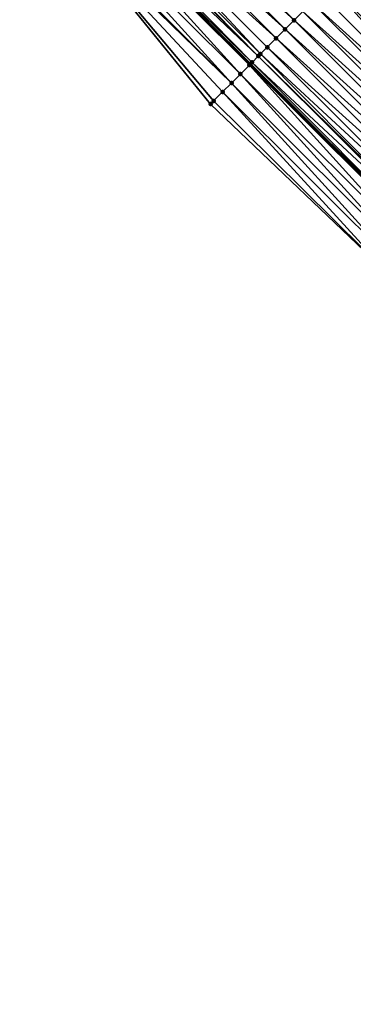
# Model space of a CAD drawing. Header units: feet. Extents: x 2017353 to 2024169, y 808050 to 818690.
# Tile 210 of 256: x 2020383 to 2020410, y 815782 to 815859. Entities that reach past the tile are written whole.
import ezdxf

# ---------------------------------------------------------------- set-up
doc = ezdxf.new("R2010")
doc.units = ezdxf.units.FT
doc.header["$MEASUREMENT"] = 0
for name, color, linetype, lineweight in [('EP_Travel Lane', 172, 'Continuous', 53), ('SB-Road Shots', 141, 'Continuous', 100), ('SB-Road X-Section', 40, 'Continuous', 13)]:
    doc.layers.add(name, color=color, linetype=linetype, lineweight=lineweight)
doc.layers.add('I-77-MM15-17_SB-Surface-BORDER', color=7, linetype='Continuous')
doc.layers.add('I-77-MM15-17_SB-Surface-TIN', color=7, linetype='Continuous')

msp = doc.modelspace()

# ---------------------------------------------------------------- linework, layer by layer
at = {"layer": 'EP_Travel Lane'}
msp.add_polyline3d([(2020260.015170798, 815997.0298596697, 249.8006359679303), (2020274.125037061, 815982.8559050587, 249.6963866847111), (2020288.281904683, 815968.668510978, 249.5953042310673), (2020302.461393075, 815954.5640388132, 249.5156321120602), (2020316.640892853, 815940.459555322, 249.4400958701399), (2020330.820470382, 815926.3549944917, 249.3928383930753), (2020345.000019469, 815912.2504619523, 249.33523524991), (2020359.179611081, 815898.1458871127, 249.2930900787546), (2020373.359257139, 815884.0412581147, 249.2707459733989), (2020387.538967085, 815869.9365655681, 249.2716354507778), (2020401.718651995, 815855.8318979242, 249.2634178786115), (2020415.898252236, 815841.7273145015, 249.2244101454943), (2020430.097359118, 815827.5950998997, 249.1748303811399), (2020444.260178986, 815813.4734893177, 249.1235874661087), (2020458.4230414, 815799.3518363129, 249.083992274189), (2020472.638023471, 815785.2737482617, 249.050079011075), (2020486.864758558, 815771.2167476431, 249.0029445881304), (2020501.115873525, 815757.1216175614, 248.9684901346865), (2020515.312443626, 815743.0337073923, 248.9050026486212)], dxfattribs=at)
at = {"layer": 'I-77-MM15-17_SB-Surface-BORDER', "color": 3, "linetype": 'Continuous', "lineweight": -3}
msp.add_polyline3d([(2020512.767943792, 815740.4369332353, 248.9508854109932), (2020498.834478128, 815754.7934741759, 248.9860794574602), (2020484.173514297, 815768.4943866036, 249.0215943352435), (2020470.105966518, 815782.7125188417, 249.0505038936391), (2020455.62880194, 815796.5291051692, 249.0707457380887), (2020441.55051971, 815810.7363358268, 249.0923297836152), (2020427.727269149, 815825.2010237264, 249.1389709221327), (2020413.050172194, 815838.8698518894, 249.1757200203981), (2020398.580017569, 815852.6830454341, 249.1876172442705), (2020385.891597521, 815868.2839178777, 249.216380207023), (2020371.854268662, 815882.5314440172, 249.2209351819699), (2020356.566644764, 815895.5245878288, 249.1983661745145), (2020341.843928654, 815909.0843412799, 249.2144225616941), (2020328.195045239, 815923.7213274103, 249.2738693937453), (2020314.335320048, 815938.1467999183, 249.3255679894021), (2020300.879913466, 815952.9776191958, 249.4394747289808), (2020286.381013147, 815966.7617301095, 249.4949558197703), (2020272.17283029, 815980.9141399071, 249.5921255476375), (2020258.970484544, 815995.99076692, 249.7441326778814)], dxfattribs=at)
at = {"layer": 'I-77-MM15-17_SB-Surface-TIN', "color": 128, "linetype": 'Continuous', "lineweight": -3}
for points in [[(2020405.174924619, 815859.2999521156, 249.2505514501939), (2020391.008867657, 815873.4181723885, 249.2808777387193), (2020390.302963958, 815872.7098645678, 249.2831185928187)], [(2020405.174924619, 815859.2999521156, 249.2505514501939), (2020405.880817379, 815860.0082708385, 249.2443292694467), (2020391.008867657, 815873.4181723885, 249.2808777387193)], [(2020404.469032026, 815858.5916332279, 249.2568337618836), (2020390.302963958, 815872.7098645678, 249.2831185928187), (2020389.597057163, 815872.0015598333, 249.2842324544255)], [(2020404.469032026, 815858.5916332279, 249.2568337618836), (2020405.174924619, 815859.2999521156, 249.2505514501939), (2020390.302963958, 815872.7098645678, 249.2831185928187)], [(2020403.763141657, 815857.883312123, 249.2639258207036), (2020389.597057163, 815872.0015598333, 249.2842324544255), (2020388.891151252, 815871.2932542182, 249.2856678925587)], [(2020403.763141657, 815857.883312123, 249.2639258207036), (2020404.469032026, 815858.5916332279, 249.2568337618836), (2020389.597057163, 815872.0015598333, 249.2842324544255)], [(2020402.351339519, 815856.4666912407, 249.2703214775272), (2020388.32354445, 815870.7237283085, 249.2849199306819), (2020388.185235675, 815870.5849582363, 249.2835854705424)], [(2020402.52090505, 815856.6368262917, 249.2712346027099), (2020388.891151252, 815871.2932542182, 249.2856678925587), (2020388.32354445, 815870.7237283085, 249.2849199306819)], [(2020402.351339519, 815856.4666912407, 249.2703214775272), (2020402.52090505, 815856.6368262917, 249.2712346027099), (2020388.32354445, 815870.7237283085, 249.2849199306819)], [(2020402.52090505, 815856.6368262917, 249.2712346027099), (2020403.057249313, 815857.1749929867, 249.2702989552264), (2020388.891151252, 815871.2932542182, 249.2856678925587)], [(2020403.057249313, 815857.1749929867, 249.2702989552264), (2020403.763141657, 815857.883312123, 249.2639258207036), (2020388.891151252, 815871.2932542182, 249.2856678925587)], [(2020400.939459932, 815855.0501475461, 249.2485295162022), (2020387.479289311, 815869.8766929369, 249.2702983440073), (2020386.773317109, 815869.1684533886, 249.2476072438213)], [(2020401.645407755, 815855.7584113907, 249.2623479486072), (2020387.538967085, 815869.9365655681, 249.2716354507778), (2020387.479289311, 815869.8766929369, 249.2702983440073)], [(2020400.939459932, 815855.0501475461, 249.2485295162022), (2020401.645407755, 815855.7584113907, 249.2623479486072), (2020387.479289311, 815869.8766929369, 249.2702983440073)], [(2020401.858342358, 815855.9720503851, 249.2654584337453), (2020387.849827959, 815870.2484414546, 249.278600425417), (2020387.538967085, 815869.9365655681, 249.2716354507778)], [(2020401.858342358, 815855.9720503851, 249.2654584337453), (2020387.538967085, 815869.9365655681, 249.2716354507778), (2020401.718651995, 815855.8318979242, 249.2634178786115)], [(2020401.645407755, 815855.7584113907, 249.2623479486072), (2020401.718651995, 815855.8318979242, 249.2634178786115), (2020387.538967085, 815869.9365655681, 249.2716354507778)], [(2020402.351339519, 815856.4666912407, 249.2703214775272), (2020388.185235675, 815870.5849582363, 249.2835854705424), (2020387.849827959, 815870.2484414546, 249.278600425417)], [(2020401.858342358, 815855.9720503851, 249.2654584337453), (2020402.351339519, 815856.4666912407, 249.2703214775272), (2020387.849827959, 815870.2484414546, 249.278600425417)], [(2020400.233502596, 815854.3418931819, 249.2312489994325), (2020386.773317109, 815869.1684533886, 249.2476072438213), (2020386.067338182, 815868.4602205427, 249.2224686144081)], [(2020400.233502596, 815854.3418931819, 249.2312489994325), (2020400.939459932, 815855.0501475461, 249.2485295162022), (2020386.773317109, 815869.1684533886, 249.2476072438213)], [(2020400.233502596, 815854.3418931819, 249.2312489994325), (2020386.067338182, 815868.4602205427, 249.2224686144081), (2020385.891597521, 815868.2839178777, 249.216380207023)], [(2020398.82157878, 815852.9253935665, 249.1933600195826), (2020385.891597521, 815868.2839178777, 249.216380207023), (2020398.580017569, 815852.6830454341, 249.1876172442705)], [(2020398.82157878, 815852.9253935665, 249.1933600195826), (2020399.52753903, 815853.6336450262, 249.2117011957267), (2020385.891597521, 815868.2839178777, 249.216380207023)], [(2020399.52753903, 815853.6336450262, 249.2117011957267), (2020400.233502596, 815854.3418931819, 249.2312489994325), (2020385.891597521, 815868.2839178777, 249.216380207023)], [(2020423.576321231, 815849.4316610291, 249.1767393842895), (2020410.107570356, 815864.2493838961, 249.2373041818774), (2020409.410340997, 815863.5498048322, 249.2349907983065)], [(2020422.164509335, 815848.0150498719, 249.1795827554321), (2020408.70442395, 815862.8415103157, 249.2323732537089), (2020407.998505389, 815862.1332173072, 249.2292049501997)], [(2020423.576321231, 815849.4316610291, 249.1767393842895), (2020409.410340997, 815863.5498048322, 249.2349907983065), (2020408.70442395, 815862.8415103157, 249.2323732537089)], [(2020422.164509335, 815848.0150498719, 249.1795827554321), (2020422.870420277, 815848.7233504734, 249.1799785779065), (2020408.70442395, 815862.8415103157, 249.2323732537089)], [(2020422.870420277, 815848.7233504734, 249.1799785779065), (2020423.576321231, 815849.4316610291, 249.1767393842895), (2020408.70442395, 815862.8415103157, 249.2323732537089)], [(2020421.458598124, 815847.3067495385, 249.1790889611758), (2020407.998505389, 815862.1332173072, 249.2292049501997), (2020407.292593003, 815861.424918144, 249.2282842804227)], [(2020421.458598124, 815847.3067495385, 249.1790889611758), (2020422.164509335, 815848.0150498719, 249.1795827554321), (2020407.998505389, 815862.1332173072, 249.2292049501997)], [(2020421.458598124, 815847.3067495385, 249.1790889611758), (2020407.292593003, 815861.424918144, 249.2282842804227), (2020406.586701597, 815860.7165980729, 249.2349987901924)], [(2020420.752710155, 815846.5984260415, 249.1870541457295), (2020406.586701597, 815860.7165980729, 249.2349987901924), (2020405.880817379, 815860.0082708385, 249.2443292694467)], [(2020420.752710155, 815846.5984260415, 249.1870541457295), (2020421.458598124, 815847.3067495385, 249.1790889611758), (2020406.586701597, 815860.7165980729, 249.2349987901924)], [(2020420.046833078, 815845.8900916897, 249.1989833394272), (2020405.880817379, 815860.0082708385, 249.2443292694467), (2020405.174924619, 815859.2999521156, 249.2505514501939)], [(2020420.046833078, 815845.8900916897, 249.1989833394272), (2020420.752710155, 815846.5984260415, 249.1870541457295), (2020405.880817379, 815860.0082708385, 249.2443292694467)], [(2020419.340938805, 815845.181774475, 249.2046542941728), (2020405.174924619, 815859.2999521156, 249.2505514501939), (2020404.469032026, 815858.5916332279, 249.2568337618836)], [(2020419.340938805, 815845.181774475, 249.2046542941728), (2020420.046833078, 815845.8900916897, 249.1989833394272), (2020405.174924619, 815859.2999521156, 249.2505514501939)], [(2020418.635049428, 815844.4734523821, 249.2121066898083), (2020404.469032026, 815858.5916332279, 249.2568337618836), (2020403.763141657, 815857.883312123, 249.2639258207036)], [(2020418.635049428, 815844.4734523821, 249.2121066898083), (2020419.340938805, 815845.181774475, 249.2046542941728), (2020404.469032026, 815858.5916332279, 249.2568337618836)], [(2020417.92915815, 815843.765132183, 249.2188675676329), (2020403.763141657, 815857.883312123, 249.2639258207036), (2020403.057249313, 815857.1749929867, 249.2702989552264)], [(2020417.92915815, 815843.765132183, 249.2188675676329), (2020418.635049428, 815844.4734523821, 249.2121066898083), (2020403.763141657, 815857.883312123, 249.2639258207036)], [(2020416.625045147, 815842.4565466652, 249.2286568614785), (2020402.52090505, 815856.6368262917, 249.2712346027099), (2020402.351339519, 815856.4666912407, 249.2703214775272)], [(2020417.223264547, 815843.056814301, 249.2247822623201), (2020403.057249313, 815857.1749929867, 249.2702989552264), (2020402.52090505, 815856.6368262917, 249.2712346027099)], [(2020416.625045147, 815842.4565466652, 249.2286568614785), (2020417.223264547, 815843.056814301, 249.2247822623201), (2020402.52090505, 815856.6368262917, 249.2712346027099)], [(2020417.223264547, 815843.056814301, 249.2247822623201), (2020417.92915815, 815843.765132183, 249.2188675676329), (2020403.057249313, 815857.1749929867, 249.2702989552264)], [(2020415.991533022, 815841.8209049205, 249.2255801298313), (2020401.858342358, 815855.9720503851, 249.2654584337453), (2020401.718651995, 815855.8318979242, 249.2634178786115)], [(2020416.517365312, 815842.3485020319, 249.2286471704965), (2020402.351339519, 815856.4666912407, 249.2703214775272), (2020401.858342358, 815855.9720503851, 249.2654584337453)], [(2020415.991533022, 815841.8209049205, 249.2255801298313), (2020416.517365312, 815842.3485020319, 249.2286471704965), (2020401.858342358, 815855.9720503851, 249.2654584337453)], [(2020416.517365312, 815842.3485020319, 249.2286471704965), (2020416.527293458, 815842.3584637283, 249.2286632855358), (2020402.351339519, 815856.4666912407, 249.2703214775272)], [(2020416.527293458, 815842.3584637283, 249.2286632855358), (2020416.625045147, 815842.4565466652, 249.2286568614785), (2020402.351339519, 815856.4666912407, 249.2703214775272)], [(2020415.105499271, 815840.9319448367, 249.2117845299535), (2020401.645407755, 815855.7584113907, 249.2623479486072), (2020400.939459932, 815855.0501475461, 249.2485295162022)], [(2020415.811440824, 815841.6402149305, 249.2233213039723), (2020401.718651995, 815855.8318979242, 249.2634178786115), (2020401.645407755, 815855.7584113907, 249.2623479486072)], [(2020415.105499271, 815840.9319448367, 249.2117845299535), (2020415.811440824, 815841.6402149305, 249.2233213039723), (2020401.645407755, 815855.7584113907, 249.2623479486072)], [(2020415.991533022, 815841.8209049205, 249.2255801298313), (2020401.718651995, 815855.8318979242, 249.2634178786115), (2020415.898252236, 815841.7273145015, 249.2244101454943)], [(2020415.811440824, 815841.6402149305, 249.2233213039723), (2020415.898252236, 815841.7273145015, 249.2244101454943), (2020401.718651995, 815855.8318979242, 249.2634178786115)], [(2020413.693610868, 815839.5154099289, 249.1867829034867), (2020400.233502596, 815854.3418931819, 249.2312489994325), (2020399.52753903, 815853.6336450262, 249.2117011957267)], [(2020414.399554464, 815840.2236779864, 249.199063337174), (2020400.939459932, 815855.0501475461, 249.2485295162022), (2020400.233502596, 815854.3418931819, 249.2312489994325)], [(2020414.399554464, 815840.2236779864, 249.199063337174), (2020400.233502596, 815854.3418931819, 249.2312489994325), (2020413.693610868, 815839.5154099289, 249.1867829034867)], [(2020414.399554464, 815840.2236779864, 249.199063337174), (2020415.105499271, 815840.9319448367, 249.2117845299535), (2020400.939459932, 815855.0501475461, 249.2485295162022)], [(2020398.82157878, 815852.9253935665, 249.1933600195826), (2020413.050172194, 815838.8698518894, 249.1757200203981), (2020399.52753903, 815853.6336450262, 249.2117011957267)], [(2020413.693610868, 815839.5154099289, 249.1867829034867), (2020399.52753903, 815853.6336450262, 249.2117011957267), (2020413.050172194, 815838.8698518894, 249.1757200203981)], [(2020398.82157878, 815852.9253935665, 249.1933600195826), (2020398.580017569, 815852.6830454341, 249.1876172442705), (2020413.050172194, 815838.8698518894, 249.1757200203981)]]:
    msp.add_3dface(points, dxfattribs=at)
at = {"layer": 'SB-Road Shots', "lineweight": 100}
for p in [(2020405.174924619, 815859.2999521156, 249.2505514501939), (2020404.469032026, 815858.5916332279, 249.2568337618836), (2020403.763141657, 815857.883312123, 249.2639258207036), (2020402.52090505, 815856.6368262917, 249.2712346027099), (2020403.057249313, 815857.1749929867, 249.2702989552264), (2020401.858342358, 815855.9720503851, 249.2654584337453), (2020402.351339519, 815856.4666912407, 249.2703214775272), (2020401.645407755, 815855.7584113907, 249.2623479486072), (2020400.233502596, 815854.3418931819, 249.2312489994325), (2020400.939459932, 815855.0501475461, 249.2485295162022), (2020399.52753903, 815853.6336450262, 249.2117011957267), (2020398.82157878, 815852.9253935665, 249.1933600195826), (2020398.580017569, 815852.6830454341, 249.1876172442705)]:
    msp.add_point(p, dxfattribs=at)
at = {"layer": 'SB-Road X-Section', "extrusion": (-0.7082963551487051, 0.7059045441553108, 0.003879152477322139), "elevation": -855125.8672142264, "flags": 128}
msp.add_lwpolyline([(-2004119.385966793, 3566.444637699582), (-2004118.782264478, 3566.455680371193), (-2004118.139054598, 3566.473767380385), (-2004117.441201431, 3566.483432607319), (-2004116.975882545, 3566.48583370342), (-2004116.441201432, 3566.483186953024), (-2004115.441201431, 3566.471915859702), (-2004114.441201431, 3566.461035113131), (-2004113.441201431, 3566.455431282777), (-2004112.441201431, 3566.453162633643), (-2004111.441201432, 3566.447099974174), (-2004110.441201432, 3566.443169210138), (-2004109.441201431, 3566.440881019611), (-2004108.441201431, 3566.439306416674), (-2004107.441201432, 3566.435920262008), (-2004106.441201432, 3566.431813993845), (-2004105.441201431, 3566.427792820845), (-2004104.441201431, 3566.425450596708), (-2004103.441201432, 3566.422833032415), (-2004102.441201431, 3566.419664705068), (-2004101.441201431, 3566.418744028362), (-2004100.441201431, 3566.425458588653), (-2004099.441201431, 3566.434789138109), (-2004098.441201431, 3566.441011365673), (-2004097.441201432, 3566.44729372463), (-2004096.441201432, 3566.454385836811), (-2004095.441201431, 3566.460759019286), (-2004094.681406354, 3566.461694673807), (-2004094.441201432, 3566.460781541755), (-2004093.742834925, 3566.455918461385), (-2004093.441201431, 3566.452807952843), (-2004092.441201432, 3566.438989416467), (-2004091.441201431, 3566.421708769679), (-2004090.441201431, 3566.402160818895), (-2004089.441201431, 3566.383819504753), (-2004089.099025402, 3566.378076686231)], dxfattribs=at)

doc.saveas('drawing.dxf')
